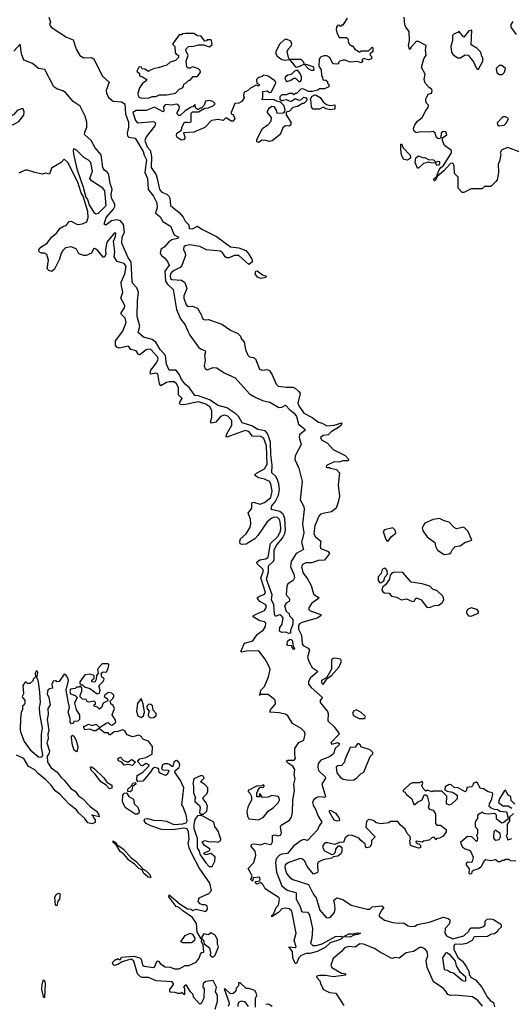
# Model space of a CAD drawing. Extents: x 2293830 to 2387798, y 66850 to 233222.
# Tile 126 of 192: x 2321611 to 2325634, y 211714 to 219775. Entities that reach past the tile are written whole.
import ezdxf

# ---------------------------------------------------------------- set-up
doc = ezdxf.new("R2010")
doc.units = 0

msp = doc.modelspace()

# ---------------------------------------------------------------- linework, layer by layer
at = {"layer": '0CON05XD'}
for points in [[(2321850, 219795), (2321863.8, 219756.2), (2321854, 219735), (2321868.6, 219715), (2321993.2, 219633.2), (2322049.1, 219609.1), (2322072.9, 219532.9), (2322102.5, 219482.5), (2322135, 219463.9), (2322195, 219464.5), (2322218.6, 219455), (2322284.3, 219315), (2322342.5, 219265), (2322317.7, 219195), (2322320.2, 219175), (2322338.4, 219138.4), (2322375, 219108.6), (2322445, 219102.7), (2322470, 219085), (2322476.6, 219005), (2322502.2, 218935), (2322502.3, 218895), (2322489.2, 218845), (2322492.9, 218825), (2322505, 218814.6), (2322555.3, 218805.3), (2322622.4, 218695), (2322629.5, 218665), (2322648, 218628), (2322635.3, 218525), (2322657.2, 218475), (2322661.5, 218385), (2322705, 218330), (2322732.7, 218275), (2322734.5, 218235.5), (2322721.2, 218195), (2322760.5, 218160.5), (2322782.6, 218122.6), (2322845.8, 218085), (2322874.6, 218014.6), (2322912.5, 217995), (2322903.3, 217985), (2322855, 217972), (2322832.4, 217957.6), (2322795, 217915.8), (2322765.3, 217894.7), (2322760.8, 217865), (2322771.8, 217845), (2322796.7, 217825), (2322820, 217795), (2322833.3, 217765), (2322799.3, 217715), (2322803.1, 217633.1), (2322819.3, 217609.3), (2322866, 217565), (2322892.6, 217402.6), (2322926.6, 217326.6), (2322966, 217276), (2322985.9, 217225.9), (2323001.7, 217191.7), (2323074.8, 217094.7), (2323095, 217078.2), (2323125.4, 217065.4), (2323132.5, 217055), (2323124.4, 217025), (2323128.2, 216985), (2323119.4, 216940.6), (2323128.3, 216918.3), (2323145, 216909.1), (2323195, 216928.2), (2323225, 216924.5), (2323283, 216883), (2323375, 216843.1), (2323492.6, 216712.6), (2323541.8, 216681.8), (2323597.6, 216657.6), (2323658, 216645), (2323730.9, 216600.9), (2323755, 216603.5), (2323785, 216618.6), (2323821.5, 216581.5), (2323858.2, 216555), (2323875, 216525.8), (2323893.2, 216463.2), (2323942, 216425), (2323946, 216415), (2323900, 216375), (2323899.1, 216355), (2323914.2, 216295.8), (2323864.5, 216205.5), (2323863.5, 216175), (2323895, 216103.8), (2323921.2, 215995), (2323907.1, 215845), (2323935, 215789.2), (2323939.6, 215765), (2323926.4, 215645), (2323935.3, 215575), (2323915.8, 215495.8), (2323933.6, 215436.4), (2323874.4, 215405.6), (2323832.1, 215337.9), (2323825.5, 215295), (2323854.2, 215235), (2323859.4, 215205), (2323849.2, 215185), (2323804.2, 215155.8), (2323795.8, 215135), (2323792.5, 215065), (2323815, 215040), (2323818.8, 215025), (2323815, 215012.5), (2323792.3, 214997.7), (2323777.5, 214975), (2323791.7, 214931.7), (2323815, 214910), (2323820, 214895), (2323846.2, 214866.2), (2323846.2, 214825), (2323826.7, 214775), (2323827.5, 214752.5), (2323815, 214750), (2323785, 214760), (2323755, 214757.5), (2323737.5, 214767.5), (2323740.5, 214799.5), (2323760, 214825), (2323767, 214877), (2323748.8, 214898.8), (2323735, 214902.5), (2323705, 214890), (2323696.7, 214906.7), (2323691.4, 214985), (2323670.6, 215025), (2323677.5, 215065), (2323629.1, 215195), (2323647.3, 215255), (2323648.1, 215305), (2323688, 215342), (2323693.8, 215355), (2323692.7, 215435), (2323714, 215475), (2323761, 215529), (2323781.2, 215568.8), (2323784.7, 215595.3), (2323780.3, 215690.3), (2323766.9, 215726.9), (2323739.1, 215749.1), (2323667.5, 215765), (2323672.9, 215795), (2323702, 215828), (2323728.5, 215881.5), (2323735.5, 215925), (2323731.2, 215975), (2323718.9, 216015), (2323706, 216036), (2323673.1, 216065), (2323677.6, 216127.6), (2323666.1, 216215), (2323663.3, 216315), (2323647.1, 216365), (2323638.1, 216388.1), (2323618.8, 216408.8), (2323560.5, 216420.5), (2323509.4, 216449.4), (2323432, 216475), (2323403.2, 216523.2), (2323379.4, 216549.4), (2323307, 216597), (2323235, 216615.6), (2323163.6, 216663.6), (2323075, 216695.4), (2323045, 216697.8), (2323000.4, 216760.4), (2322965, 216790.8), (2322935, 216828.9), (2322918.7, 216868.7), (2322897.2, 216897.2), (2322885, 216904.7), (2322835, 216906), (2322811.4, 216955), (2322803.5, 217025), (2322760, 217075), (2322723.5, 217135), (2322695, 217155.6), (2322625, 217176.2), (2322580, 217215), (2322592.5, 217265), (2322570.9, 217345), (2322573.8, 217473.8), (2322582.9, 217545), (2322569.3, 217579.3), (2322536.9, 217615), (2322530.8, 217630.8), (2322523, 217793), (2322499.2, 217825), (2322445.7, 217945), (2322450, 217995), (2322469, 218035), (2322459.3, 218099.3), (2322435, 218128.8), (2322405, 218137.5), (2322362.4, 218127.6), (2322315, 218094), (2322302, 218102), (2322318.5, 218155), (2322377.3, 218222.7), (2322388.1, 218245), (2322389.5, 218265), (2322362, 218315), (2322359.8, 218345), (2322367.7, 218385), (2322350.7, 218435), (2322339.7, 218505), (2322329.2, 218525), (2322303.6, 218543.6), (2322290.7, 218565), (2322278, 218668), (2322229.4, 218725), (2322195.2, 218785.2), (2322141.1, 218835), (2322142.5, 218855), (2322159.6, 218895), (2322160.4, 218935), (2322145.3, 218985), (2322106.7, 219066.7), (2322048, 219105), (2321985, 219180), (2321965, 219192.5), (2321915, 219208.4), (2321890, 219225), (2321816.8, 219366.8), (2321765, 219374.5), (2321715, 219417.3), (2321645, 219443.3), (2321626.5, 219496.5), (2321615.5, 219575.5), (2321561.4, 219518.6)], [(2324291.7, 219788.3), (2324255, 219730), (2324245, 219730), (2324235, 219720), (2324225, 219730), (2324211.7, 219728.3), (2324202.5, 219715), (2324200, 219695), (2324205, 219670), (2324225, 219630), (2324285, 219630), (2324300, 219615), (2324300, 219595), (2324310, 219575), (2324325, 219560), (2324335, 219560), (2324353.6, 219533.6), (2324395, 219510), (2324405, 219520), (2324465, 219520), (2324495, 219550), (2324500, 219545), (2324500, 219515), (2324480, 219495), (2324480, 219485), (2324490, 219475), (2324490, 219455), (2324465, 219447.5), (2324423, 219457), (2324410, 219445), (2324418.3, 219431.7), (2324405, 219422.5), (2324375, 219432.5), (2324316.4, 219426.4), (2324275, 219443.3), (2324257, 219443), (2324230, 219435), (2324220, 219425), (2324220, 219415), (2324205, 219410), (2324180, 219415), (2324165, 219430), (2324147.5, 219465), (2324125, 219480), (2324100.7, 219479.3), (2324072, 219468), (2324061.7, 219448.3), (2324060, 219395), (2324077.5, 219365), (2324080, 219315), (2324090, 219305), (2324091.7, 219281.7), (2324115, 219280), (2324128.3, 219268.3), (2324130, 219255), (2324140, 219245), (2324140, 219225), (2324105, 219210), (2324065, 219210), (2324051.7, 219198.3), (2324005, 219187.5), (2323975, 219187.5), (2323935, 219207.5), (2323915, 219210), (2323875, 219170), (2323865, 219170), (2323855, 219160), (2323845, 219170), (2323815, 219170), (2323795, 219160), (2323755, 219160), (2323740, 219145), (2323740, 219125), (2323755, 219110), (2323763, 219117), (2323795, 219122.5), (2323815, 219110), (2323835, 219107.5), (2323865, 219130), (2323895, 219117.5), (2323911.7, 219118.3), (2323935, 219140), (2323948.3, 219138.3), (2323960, 219125), (2323958.3, 219111.7), (2323935, 219090), (2323925, 219090), (2323885, 219063.3), (2323845, 219057.5), (2323820, 219025), (2323791.7, 219018.3), (2323792.5, 218995), (2323830, 218935), (2323830, 218915), (2323815, 218902.5), (2323785, 218907.5), (2323765, 218890), (2323742.5, 218835), (2323676.1, 218783.9), (2323655, 218777.5), (2323625, 218786.7), (2323595, 218787.5), (2323565, 218770), (2323552.5, 218775), (2323552.5, 218795), (2323596.7, 218885), (2323645, 218917.5), (2323667.5, 218945), (2323670, 218975), (2323637.5, 219015), (2323637.5, 219025), (2323655, 219052.5), (2323673, 219067), (2323690, 219065), (2323710, 219035), (2323715, 219010), (2323767, 219013), (2323778.3, 219021.7), (2323782.5, 219035), (2323775, 219070), (2323745, 219100), (2323705, 219110), (2323695, 219120), (2323591.7, 219121.7), (2323601.7, 219138.3), (2323601.7, 219188.3), (2323635, 219192.5), (2323655, 219180), (2323668.3, 219181.7), (2323707.5, 219255), (2323707.5, 219265), (2323697.5, 219275), (2323645, 219313.3), (2323605, 219320), (2323595, 219310), (2323565, 219302.5), (2323547.5, 219285), (2323550, 219255), (2323570, 219245), (2323568.3, 219231.7), (2323545, 219240), (2323500, 219215), (2323476.2, 219193.8), (2323447, 219183), (2323442.5, 219155), (2323447.5, 219135), (2323427.5, 219105), (2323405, 219092.5), (2323371.7, 219088.3), (2323340, 219015), (2323340, 219005), (2323355, 219000), (2323360.7, 218990.7), (2323370, 218965), (2323357.5, 218945), (2323340, 218945), (2323305, 218970), (2323295, 218970), (2323275, 218950), (2323235, 218957.5), (2323181.2, 218948.8), (2323127, 218893), (2323035, 218853.3), (2322951.7, 218848.3), (2322962.5, 218815), (2322962.5, 218805), (2322951.7, 218791.7), (2322935, 218787.5), (2322900.7, 218810.7), (2322893.3, 218825), (2322897.5, 218845), (2322935, 218870), (2322937.5, 218895), (2322960, 218935), (2322985, 218937.5), (2322995, 218932.5), (2323015, 218940), (2323015, 219010), (2323025, 219020), (2323075, 219020), (2323125, 219050), (2323155, 219052.5), (2323197, 219073), (2323210, 219085), (2323190, 219105), (2323165, 219112.5), (2323131.7, 219108.3), (2323120, 219075), (2323098.3, 219051.7), (2323085, 219050), (2323075, 219040), (2323065, 219040), (2323051.7, 219051.7), (2323045, 219080), (2323028.3, 219061.7), (2323015, 219060), (2322965, 219030), (2322925, 218990), (2322911.7, 218991.7), (2322900, 219005), (2322900, 219015), (2322917, 219043), (2322917.5, 219065), (2322905, 219080), (2322895, 219082.5), (2322855, 219076.7), (2322805, 219080), (2322788.3, 219061.7), (2322790, 219025), (2322785, 219020), (2322715, 219060), (2322645, 219032.5), (2322565, 219032), (2322536.7, 219015), (2322559.7, 218949.7), (2322575, 218931.2), (2322703, 218943), (2322716.4, 218936.4), (2322722.5, 218925), (2322717.5, 218905), (2322645.8, 218815), (2322635.7, 218785), (2322653.3, 218735), (2322677.1, 218707.1), (2322690.6, 218655), (2322686.5, 218565), (2322726.2, 218506.2), (2322735.7, 218474.3), (2322755, 218383.8), (2322773.2, 218363.2), (2322815, 218346.7), (2322830.5, 218330.5), (2322838, 218315), (2322844.4, 218255), (2322916.2, 218196.2), (2322948.7, 218158.7), (2322964.4, 218125), (2322996, 218095), (2322997.5, 218065), (2323025, 218064.2), (2323065.9, 218085.9), (2323100.3, 218060.3), (2323220.5, 218000.5), (2323335, 217915.8), (2323405, 217908.5), (2323462, 217885), (2323481.4, 217865), (2323510, 217815), (2323515, 217792.5), (2323485, 217771.2), (2323405, 217843.3), (2323365, 217844.4), (2323325, 217826.5), (2323305, 217826.5), (2323293.1, 217833.1), (2323274.4, 217865), (2323255, 217881.1), (2323140.4, 217890.4), (2323085, 217918.5), (2323002, 217932), (2322966.2, 217925), (2322953.3, 217915), (2322950.6, 217895), (2322966, 217865), (2322968, 217845), (2322938.1, 217761.9), (2322924.6, 217745.4), (2322875, 217722.2), (2322852.5, 217705), (2322844.6, 217695), (2322841.8, 217675), (2322845, 217656.7), (2322855, 217647.5), (2322935, 217643.8), (2322962.7, 217622.7), (2322978.8, 217575), (2322953.3, 217515), (2322953.8, 217495), (2322971.7, 217441.7), (2322985, 217427.5), (2323025, 217430), (2323065, 217412.5), (2323097.5, 217355), (2323103, 217333), (2323113, 217323), (2323125, 217317.5), (2323155, 217320), (2323265, 217282), (2323335, 217233.8), (2323395.8, 217205.8), (2323417.5, 217185), (2323423.9, 217163.9), (2323446.7, 217135), (2323458, 217075), (2323478.8, 217028.8), (2323492.5, 217015), (2323525, 217008.8), (2323539.5, 216999.5), (2323574.3, 216914.3), (2323596.4, 216906.4), (2323635, 216910), (2323655, 216902.5), (2323677.7, 216867.7), (2323710.3, 216790.3), (2323725.8, 216775.8), (2323795, 216766), (2323845, 216766), (2323865, 216757.1)], [(2325705, 218690), (2325605, 218730), (2325555, 218710), (2325542.5, 218685), (2325547.5, 218675), (2325536.4, 218613.6), (2325527.5, 218595), (2325530, 218525), (2325517, 218463), (2325508.3, 218451.7), (2325465, 218410), (2325415, 218410), (2325395, 218390), (2325305, 218390), (2325245, 218360), (2325231.7, 218361.7), (2325200, 218395), (2325200, 218485), (2325170, 218515), (2325167.5, 218575), (2325158.3, 218598.3), (2325151.7, 218601.7), (2325135, 218597.5), (2325082.7, 218537.3), (2325028.3, 218491.7), (2325015.7, 218464.3), (2325005, 218456.7), (2325000, 218460), (2325002, 218475), (2325021.7, 218488.3), (2325044.2, 218545.8), (2325056, 218564), (2325078.8, 218581.2), (2325143.8, 218685), (2325143.6, 218703.6), (2325087.5, 218745), (2325070, 218785), (2325071.7, 218808.3), (2325107, 218833), (2325098.3, 218858.3), (2325075, 218860), (2325060, 218845), (2325058.3, 218811.7), (2325048.3, 218801.7), (2325035, 218800), (2325021.7, 218811.7), (2325010, 218845), (2324995, 218860), (2324965, 218853.3), (2324887, 218857), (2324855, 218850), (2324837.5, 218865), (2324833.3, 218885), (2324843.3, 218915), (2324867.5, 218945), (2324905, 218973.3), (2324935, 219032.5), (2324953.3, 219055), (2324957.5, 219075), (2324936.7, 219095), (2324933.3, 219125), (2324952.5, 219165), (2324980, 219175), (2324987, 219193), (2324982.5, 219205), (2324960.3, 219220.3), (2324930, 219255), (2324920, 219285), (2324929.3, 219329.3), (2324900, 219385), (2324916.7, 219455), (2324936.7, 219485), (2324932.5, 219525), (2324936.7, 219565), (2324875, 219597.5), (2324855, 219597.5), (2324811.7, 219548.3), (2324805, 219530), (2324800, 219535), (2324791.2, 219565), (2324801.2, 219605), (2324799.3, 219679.3), (2324770, 219715), (2324763, 219733), (2324757.5, 219795)], [(2325676.9, 219655), (2325631.4, 219715), (2325633.3, 219735), (2325649.5, 219760.5)], [(2325365, 219370), (2325400, 219435), (2325400, 219465), (2325393, 219473), (2325385, 219510), (2325353, 219543), (2325305, 219570), (2325310, 219690), (2325287.5, 219685), (2325245, 219632.5), (2325205, 219680), (2325195, 219670), (2325165, 219660), (2325152.5, 219645), (2325152.5, 219605), (2325140, 219555), (2325145, 219510), (2325157, 219487), (2325195, 219462.5), (2325215, 219462.5), (2325255, 219487.5), (2325280, 219485), (2325325, 219430), (2325345, 219380), (2325355, 219370), (2325365, 219370)], [(2322665, 219132.5), (2322693.6, 219146.4), (2322725, 219147.5), (2322755, 219160), (2322815, 219160), (2322885, 219172.5), (2322915, 219207.5), (2322943, 219217), (2322951.7, 219228.3), (2322953.6, 219246.4), (2322973, 219257), (2322995, 219280), (2323005, 219280), (2323030.7, 219309.3), (2323065, 219310), (2323090, 219345), (2323088.3, 219358.3), (2323075, 219372.5), (2323025, 219390), (2323005, 219377.5), (2322988.3, 219378.3), (2322978.3, 219388.3), (2322972.5, 219435), (2322990, 219485), (2322972.5, 219515), (2322970, 219535), (2322993, 219557), (2323035, 219557.5), (2323075, 219570), (2323115, 219570), (2323165, 219552.5), (2323187, 219573), (2323180, 219605), (2323175, 219610), (2323145, 219610), (2323138.3, 219601.7), (2323125, 219600), (2323095, 219640), (2323065, 219642.5), (2323035, 219662.5), (2322965, 219662.5), (2322945, 219660), (2322935, 219650), (2322915, 219650), (2322860, 219575), (2322880, 219555), (2322883, 219503), (2322895, 219490), (2322910, 219485), (2322910, 219465), (2322885, 219440), (2322843, 219427), (2322815, 219402.5), (2322745, 219380), (2322713.6, 219376.4), (2322671.7, 219358.3), (2322665, 219350), (2322635, 219370), (2322611.7, 219371.7), (2322605, 219390), (2322585, 219387.5), (2322570, 219355), (2322590, 219335), (2322590, 219315), (2322617, 219307), (2322650, 219285), (2322646.4, 219273.6), (2322617, 219253), (2322591.7, 219218.3), (2322578.3, 219171.7), (2322580, 219155), (2322583.3, 219145), (2322600, 219135), (2322665, 219132.5)], [(2323775, 219443.3), (2323820, 219450), (2323810, 219465), (2323800, 219515), (2323806.7, 219535), (2323835, 219563.3), (2323838.8, 219575), (2323829.5, 219599.5), (2323795, 219616.2), (2323772.7, 219607.3), (2323737.5, 219575), (2323707, 219513), (2323707.5, 219495), (2323717, 219477), (2323755, 219450), (2323775, 219443.3)], [(2323875, 219387.5), (2323895, 219392.5), (2323940, 219410), (2323937, 219427), (2323915, 219450), (2323820, 219450), (2323865, 219392.5), (2323875, 219387.5)], [(2323905, 219270), (2323916.4, 219283.6), (2323916.4, 219306.4), (2323906.7, 219335), (2323885, 219362.5), (2323860, 219355), (2323832.5, 219327.5), (2323805, 219320), (2323782.5, 219305), (2323780, 219295), (2323795, 219270), (2323825, 219277.5), (2323855, 219297.5), (2323867, 219297), (2323895, 219270), (2323905, 219270)], [(2324015, 219362.5), (2324020, 219365), (2324017, 219387), (2323967, 219407), (2323940, 219410), (2323975, 219372.5), (2323995, 219362.5), (2324015, 219362.5)], [(2325555, 219326.7), (2325565, 219333.3), (2325577.5, 219345), (2325587.5, 219375), (2325555, 219400), (2325535, 219400), (2325511.2, 219375), (2325515, 219340), (2325537, 219327), (2325555, 219326.7)], [(2324155, 219037.5), (2324120, 219045), (2324095, 219060), (2324065, 219042.5), (2324013, 219043), (2323998.3, 219058.3), (2323997, 219103), (2323990, 219125), (2324005, 219150), (2324025, 219160), (2324037, 219157), (2324069.3, 219139.3), (2324093.6, 219103.6), (2324121.2, 219081.2), (2324155, 219072.5), (2324188.3, 219078.3), (2324190, 219045), (2324185, 219042.5), (2324155, 219037.5)], [(2321555, 218913.3), (2321605, 218942.5), (2321645, 218992.5), (2321648.3, 219021.7), (2321640, 219045), (2321625, 219046.7), (2321589.3, 219030.7), (2321561.7, 218998.3), (2321513.3, 218965), (2321502.5, 218945), (2321505, 218930), (2321555, 218913.3)], [(2325535, 218907.5), (2325575, 218912.5), (2325595, 218930), (2325610, 218965), (2325585, 218980), (2325565, 218980), (2325518.3, 218931.7), (2325520, 218915), (2325535, 218907.5)], [(2322235, 218186.9), (2322255, 218191.4), (2322318.6, 218255), (2322307.1, 218375), (2322291.2, 218395), (2322197, 218457), (2322184, 218474), (2322205.9, 218535.9), (2322192.5, 218605), (2322172.5, 218625), (2322135, 218647.5), (2322075, 218707.5), (2322053, 218717), (2322047.5, 218705), (2322050, 218675), (2322078.9, 218555), (2322130.8, 218405), (2322151.9, 218321.9), (2322165, 218302.5), (2322178.7, 218258.7), (2322217.4, 218197.4), (2322235, 218186.9)], [(2324785, 218624), (2324755, 218631.2), (2324736, 218665), (2324730, 218715), (2324730, 218755), (2324735, 218760), (2324750, 218725), (2324806, 218665), (2324808, 218642), (2324785, 218624)], [(2323865, 216757.1), (2323895, 216732.2), (2323905.5, 216715), (2323886.2, 216635), (2323893.8, 216615), (2323936.2, 216555), (2324005, 216518.6), (2324055, 216479.4), (2324085, 216471.9), (2324125, 216451.2), (2324183.9, 216456.1), (2324246.7, 216475), (2324240.6, 216455), (2324220, 216435), (2324160.4, 216399.6), (2324135, 216377.1), (2324095, 216370), (2324073.3, 216355), (2324081.2, 216335), (2324128.6, 216308.6), (2324175.5, 216255.5), (2324275, 216206.9), (2324303.3, 216175), (2324295, 216164), (2324255, 216164.2), (2324225, 216153.3), (2324183.9, 216156.1), (2324122.5, 216125), (2324120, 216115), (2324125, 216110), (2324145, 216110), (2324155, 216102.5), (2324203.6, 216093.6), (2324226.7, 216065), (2324217.1, 215965), (2324226.7, 215875), (2324218.1, 215825), (2324199.2, 215775), (2324162.8, 215747.2), (2324105.5, 215734.5), (2324073.2, 215726.8), (2324058.6, 215711.4), (2324025, 215632.5), (2324017.5, 215565), (2324030.3, 215540.3), (2324076, 215505), (2324070, 215465), (2324076, 215445), (2324135, 215422.2), (2324146.4, 215405), (2324105, 215349.5), (2324053.6, 215346.4), (2324002.6, 215327.4), (2323952.1, 215327.9), (2323926.2, 215315), (2323916, 215295), (2323930.6, 215245), (2323965, 215198.6), (2323995, 215144), (2324016.2, 215075), (2324030.2, 215060.2), (2324060, 215045), (2324056.2, 215035), (2324000, 214995), (2323975.5, 214955), (2323975.6, 214945), (2323988.8, 214935), (2324074.2, 214905), (2324075.6, 214895.6), (2324045, 214874.8), (2323919, 214841), (2323900.6, 214829.4), (2323891.3, 214815), (2323893.5, 214785), (2323916.5, 214735), (2323921.2, 214665), (2323931.6, 214651.6), (2323971.2, 214628.8), (2323983.1, 214613.1), (2323967.3, 214555), (2323978.4, 214515), (2324005, 214470.5), (2324045.3, 214445.3), (2324048.2, 214435), (2323986.8, 214385), (2323973.4, 214355), (2323974.6, 214335), (2323996.6, 214306.6), (2324087.5, 214225), (2324070.6, 214205), (2324069.6, 214185), (2324130.8, 214110.8), (2324135.7, 214094.3), (2324133.4, 214033.4), (2324185.5, 213985.5), (2324223.1, 213935), (2324224.2, 213925.8), (2324156.7, 213855), (2324165, 213844), (2324215, 213856.2), (2324227.1, 213847.1), (2324221.9, 213835), (2324191.5, 213808.5), (2324178.2, 213765), (2324145, 213738.7), (2324076.3, 213713.7), (2324054.2, 213685), (2324049.5, 213655), (2324056.8, 213626.8), (2324111.5, 213575), (2324112.5, 213565), (2324082.1, 213515), (2324111.9, 213415), (2324105, 213407.1), (2324089.3, 213409.3), (2324055, 213411.4), (2324036.3, 213403.7), (2324014.5, 213385.5), (2324007.9, 213365), (2324011.2, 213345), (2324034.8, 213305), (2324054.4, 213254.4), (2324084.3, 213205.7), (2324060.6, 213175), (2324047.1, 213142.9), (2323965, 213056), (2323935, 213061.9), (2323915, 213054.5), (2323851.8, 213008.2), (2323801.3, 212948.7), (2323755, 212943.6), (2323735.6, 212934.4), (2323710.7, 212905), (2323703.3, 212875), (2323712.8, 212795), (2323756.4, 212685), (2323798.6, 212648.6), (2323870, 212630), (2323874.4, 212624.4), (2323873.1, 212575), (2323905.8, 212515.8), (2323916.9, 212476.9), (2323925, 212470), (2323965, 212466.9), (2323983.1, 212445), (2324007.1, 212335), (2324000.6, 212255), (2323990, 212215), (2324008.8, 212195), (2324038, 212195), (2324085, 212208), (2324195, 212268.2), (2324240.6, 212270.6), (2324260, 212265), (2324250.8, 212255), (2324235, 212244.7), (2324151.9, 212218.1), (2324111.7, 212178.3), (2324044, 212146), (2323985, 212130), (2323955, 212130), (2323915, 212112.1), (2323894.4, 212095), (2323875, 212046.7), (2323865, 212047.5), (2323845.7, 212095), (2323842.5, 212145), (2323812.5, 212185), (2323865, 212180), (2323872.5, 212185), (2323858, 212235), (2323872.5, 212295), (2323837.1, 212475), (2323815.5, 212495.5), (2323785, 212500), (2323755, 212496), (2323728.8, 212465), (2323675, 212430), (2323675, 212440), (2323687.5, 212452.5), (2323708.8, 212505), (2323728.8, 212525), (2323738, 212575), (2323733.3, 212585), (2323620.4, 212660.4), (2323602.2, 212692.2), (2323585, 212711.2), (2323555, 212696.2), (2323540, 212705), (2323541.2, 212718.8), (2323576.1, 212723.9), (2323579.4, 212735), (2323574, 212754), (2323520, 212750), (2323517, 212723), (2323503.3, 212735), (2323512.5, 212765), (2323481.2, 212825), (2323526.4, 212873.6), (2323541.8, 212935), (2323536.8, 212966.8), (2323504, 213005), (2323503.8, 213015), (2323514.4, 213025.6), (2323531.7, 213028.3), (2323585, 213020), (2323617.5, 213032.5), (2323663.4, 213023.4), (2323672.5, 213027.5), (2323680.5, 213045), (2323678.8, 213095), (2323695, 213100), (2323725, 213092.7), (2323745, 213099.2), (2323751.9, 213115), (2323744.4, 213165.6), (2323749.2, 213180.8), (2323819.1, 213220.9), (2323836, 213245), (2323844, 213285), (2323846, 213384), (2323860.5, 213465), (2323854.6, 213515), (2323865, 213560), (2323856.6, 213595), (2323863.5, 213635), (2323845, 213662.2), (2323809.2, 213685), (2323791.2, 213705), (2323805, 213714), (2323858.1, 213711.9), (2323867.3, 213725), (2323863.6, 213755), (2323861.2, 213808.8), (2323893.8, 213856.2), (2323935, 213876.7), (2323945.6, 213925), (2323941.2, 213945), (2323915, 213971.2), (2323842.4, 214012.4), (2323804.5, 214074.5), (2323785, 214090), (2323735, 214101.2), (2323658.8, 214105), (2323662.1, 214125), (2323703.3, 214175), (2323700, 214205), (2323645, 214249.1), (2323580.5, 214249.5), (2323573, 214243), (2323579.3, 214250.7), (2323583.1, 214285), (2323614.5, 214315), (2323648, 214395), (2323660, 214455), (2323648.8, 214485), (2323618.8, 214538.8), (2323568.3, 214608.3), (2323464.7, 214604.7), (2323427.5, 214597.5), (2323421.5, 214601.5), (2323450.3, 214669.7), (2323519.3, 214690.7), (2323555, 214741.1), (2323605, 214781.1), (2323622.1, 214807.9), (2323624.4, 214834.4), (2323615, 214844.3), (2323575, 214854.6), (2323521.2, 214885), (2323522, 214895), (2323539.2, 214905), (2323615, 214936.9), (2323631.2, 214965), (2323624.4, 214985), (2323575, 215011.8), (2323556.2, 215035), (2323557.3, 215045), (2323566.6, 215053.4), (2323615, 215072.5), (2323621.9, 215085), (2323583, 215205), (2323603.3, 215255), (2323602.7, 215275), (2323555, 215320.4), (2323551.2, 215335), (2323575, 215353.4), (2323625, 215362.2), (2323645.3, 215375), (2323664, 215486), (2323722.2, 215545), (2323743.8, 215585), (2323747.9, 215615), (2323743.3, 215665), (2323735, 215686.5), (2323719.8, 215699.8), (2323695, 215701.4), (2323675, 215693.1), (2323635, 215663.9), (2323558.5, 215551.5), (2323534.5, 215525.5), (2323465, 215480.8), (2323427.6, 215477.6), (2323414.5, 215485), (2323411.1, 215505), (2323418.7, 215525), (2323465.2, 215564.8), (2323495.4, 215614.6), (2323501.4, 215645), (2323498.8, 215685), (2323479.2, 215735), (2323510, 215775), (2323511.2, 215818.8), (2323525, 215824.4), (2323575, 215809.7), (2323615, 215821.4), (2323666.1, 215863.9), (2323677.1, 215915), (2323666.5, 215975), (2323653.9, 215993.9), (2323615, 216012.2), (2323564.4, 216024.4), (2323532, 216045), (2323548, 216062), (2323615, 216096.8), (2323634.8, 216135), (2323629.2, 216285), (2323607.5, 216347.5), (2323585, 216363.7), (2323515, 216366.5), (2323485, 216403.9), (2323455, 216411.6), (2323305, 216356), (2323299.4, 216365), (2323304.5, 216385), (2323347.1, 216455), (2323345.6, 216494.4), (2323315, 216529.6), (2323285, 216538.5), (2323255, 216525.4), (2323215, 216480.9), (2323181.4, 216471.4), (2323173.5, 216483.5), (2323182.6, 216517.4), (2323183.1, 216575), (2323165.4, 216605), (2323135, 216628.4), (2323075, 216645.3), (2322955, 216622), (2322925, 216625.8), (2322918.9, 216635), (2322921.5, 216645), (2322939.4, 216675), (2322910, 216705), (2322911.3, 216765), (2322895, 216793.1), (2322875, 216809.4), (2322835, 216810.5), (2322812, 216805), (2322765, 216778.1), (2322753.6, 216793.6), (2322740.8, 216875), (2322725, 216880.9), (2322685, 216873.3), (2322678.8, 216878.8), (2322683.4, 216905), (2322731.6, 216965), (2322743.9, 216995), (2322737.2, 217015), (2322685, 217075.9), (2322665, 217078.6), (2322645, 217072.7), (2322595, 217030.4), (2322584.2, 217034.2), (2322565, 217063.5), (2322520.8, 217075), (2322502.1, 217102.1), (2322424.4, 217085.6), (2322406.7, 217095), (2322395, 217111.4), (2322394, 217146), (2322454.5, 217225), (2322481.8, 217295), (2322472.6, 217332.6), (2322440, 217365), (2322440.5, 217375), (2322468, 217415), (2322470, 217435), (2322439.7, 217495), (2322455.4, 217545), (2322442.9, 217595), (2322442.1, 217625), (2322472.3, 217695), (2322480.9, 217755), (2322465, 217778.4), (2322409.4, 217795), (2322382.9, 217835), (2322388.6, 217875), (2322378.3, 217961.7), (2322395, 218000), (2322397, 218027), (2322385, 218027.5), (2322375, 218017.5), (2322325, 217952.5), (2322312, 217895), (2322316.2, 217855), (2322305, 217830), (2322295, 217830), (2322250, 217885), (2322225, 217902.5), (2322215, 217900), (2322197.5, 217865), (2322155, 217843.8), (2322135, 217844.2), (2322095, 217857.5), (2322075, 217896.7), (2322035.9, 217915.9), (2321985, 217906), (2321963.8, 217885), (2321950.8, 217865), (2321936.8, 217813.2), (2321896.6, 217733.4), (2321875, 217714.4), (2321850.5, 217720.5), (2321836, 217735), (2321845.7, 217805), (2321832.3, 217852.3), (2321815, 217863.8), (2321790, 217865), (2321770, 217875), (2321768.3, 217891.7), (2321785, 217912.5), (2321836.7, 217945), (2321875, 217996.7), (2321913, 218027), (2321940.7, 218069.3), (2321965, 218083.3), (2321990.7, 218089.3), (2322015.9, 218124.1), (2322032.5, 218125), (2322085, 218099.2), (2322125, 218102.5), (2322159.1, 218120.9), (2322171.4, 218155), (2322168, 218205), (2322130, 218330), (2322115, 218356.7), (2322085.7, 218445.7), (2322005.8, 218605), (2321975, 218632.5), (2321950, 218605), (2321870.7, 218559.3), (2321855, 218510), (2321825, 218520), (2321795, 218510), (2321733.6, 218523.6)], [(2324875, 218560), (2324865, 218560), (2324847.5, 218605), (2324853.3, 218645), (2324875, 218660), (2324915, 218643.3), (2324926.4, 218646.4), (2324955, 218630), (2324997, 218627), (2325015, 218610), (2325035, 218617.5), (2325047.5, 218615), (2325047.5, 218595), (2325037, 218583), (2325025, 218582.5), (2325015, 218600), (2324975, 218602.5), (2324955, 218610), (2324915, 218597.5), (2324875, 218560)], [(2321733.6, 218523.6), (2321675, 218542.5), (2321655, 218542.5), (2321605, 218520)], [(2323585, 217656.7), (2323556.4, 217666.4), (2323538.8, 217695), (2323544, 217715), (2323555, 217718.8), (2323597.3, 217687.3), (2323630, 217675), (2323625, 217663.3), (2323585, 217656.7)], [(2325085, 215397.5), (2325125, 215402.5), (2325140, 215410), (2325152, 215438), (2325175, 215462.5), (2325215, 215467.5), (2325254.1, 215495.9), (2325310, 215515), (2325280, 215585), (2325245, 215620), (2325185, 215607.5), (2325165, 215617.5), (2325125, 215662.5), (2325085, 215672.5), (2325045, 215692.5), (2324995, 215682.5), (2324927, 215653), (2324903.3, 215615), (2324909.3, 215589.3), (2324945, 215542.5), (2325007.5, 215495), (2325013.6, 215463.6), (2325030.7, 215430.7), (2325085, 215397.5)], [(2324625, 215506), (2324654.4, 215545), (2324688, 215572), (2324683.6, 215595), (2324665, 215614.5), (2324595, 215597.8), (2324585.8, 215585), (2324608.3, 215518.3), (2324615, 215508), (2324625, 215506)], [(2324565, 215163.8), (2324589.4, 215180.6), (2324600, 215210), (2324621.2, 215235), (2324618.6, 215265), (2324605, 215281.4), (2324595, 215284.2), (2324578, 215275), (2324567.7, 215242.3), (2324545.6, 215214.4), (2324545, 215182.5), (2324555, 215166.7), (2324565, 215163.8)], [(2324965, 214962.5), (2325005, 214979.5), (2325037.9, 214982.1), (2325068.9, 215001.1), (2325080.6, 215025), (2325075, 215053.3), (2325025, 215102), (2324995, 215110), (2324967.6, 215137.6), (2324905, 215156.9), (2324815, 215170.8), (2324745, 215248.1), (2324675, 215252), (2324655.7, 215244.3), (2324642.7, 215227.3), (2324636, 215194), (2324605, 215148.8), (2324580.4, 215129.6), (2324575.4, 215105.4), (2324581.7, 215091.7), (2324595, 215082.9), (2324635, 215080), (2324654.4, 215054.4), (2324695, 215048.2), (2324735, 215025.4), (2324775, 215032.5), (2324825, 215011.9), (2324838.8, 215015), (2324851.7, 215038.3), (2324865, 215038.8), (2324897.5, 215025), (2324942, 214965), (2324965, 214962.5)], [(2325305, 214892.5), (2325363.8, 214915), (2325367.1, 214925), (2325355.5, 214945.5), (2325305, 214960.6), (2325274.6, 214945.4), (2325265.9, 214925.9), (2325267.5, 214915), (2325284.4, 214894.4), (2325305, 214892.5)], [(2323855, 214620), (2323840, 214635), (2323838.3, 214648.3), (2323805, 214652.5), (2323798.3, 214658.3), (2323803.3, 214686.7), (2323825, 214702.5), (2323840, 214695), (2323848.3, 214648.3), (2323860, 214625), (2323855, 214620)], [(2324095, 214333.3), (2324127.5, 214382.5), (2324163.3, 214405), (2324225, 214478), (2324243.6, 214523.6), (2324235, 214540), (2324195, 214548.6), (2324175, 214545.8), (2324162, 214535), (2324163.6, 214456.4), (2324122.5, 214387.5), (2324081.2, 214365), (2324080, 214345), (2324095, 214333.3)], [(2321785, 213736.2), (2321795, 213742.5), (2321799.2, 213755), (2321789.4, 213815), (2321788.5, 213925), (2321796.4, 213975), (2321775.8, 214095), (2321773.3, 214145), (2321781.1, 214185), (2321775.6, 214265.6), (2321767.5, 214335), (2321758.8, 214375), (2321750, 214385), (2321759.3, 214429.3), (2321755, 214440), (2321745, 214440), (2321737.5, 214425), (2321740, 214395), (2321720, 214375), (2321720, 214365), (2321695, 214340), (2321675, 214340), (2321665, 214350), (2321655, 214350), (2321637.5, 214325), (2321642.5, 214255), (2321630, 214235), (2321632.5, 214225), (2321652.5, 214205), (2321653, 214177), (2321647.5, 214165), (2321632.5, 214155), (2321632.5, 214125), (2321623.3, 214105), (2321616.4, 214053.6), (2321614, 213965), (2321616, 213945), (2321648, 213865), (2321697, 213797), (2321765, 213741.2), (2321785, 213736.2)], [(2322245, 214255.8), (2322265, 214260.8), (2322270.4, 214285), (2322258.3, 214321.7), (2322295, 214357.5), (2322302.5, 214375), (2322300, 214385), (2322283, 214393), (2322277.5, 214425), (2322293.9, 214436.1), (2322315, 214432.5), (2322322.5, 214437.5), (2322336.7, 214475), (2322340, 214495), (2322335, 214500), (2322285, 214500), (2322252.5, 214465), (2322247.5, 214455), (2322252.5, 214425), (2322240, 214405), (2322237, 214373), (2322225, 214350), (2322200, 214355), (2322201.7, 214368.3), (2322220, 214385), (2322220, 214405), (2322185, 214417.5), (2322145, 214410), (2322102.5, 214355), (2322101.7, 214341.7), (2322115, 214330), (2322125, 214330), (2322141.7, 214311.7), (2322185, 214300), (2322245, 214255.8)], [(2323210, 211675), (2323230.7, 211739.3), (2323229.3, 211789.3), (2323213, 211817), (2323220, 211855), (2323195, 211907.5), (2323135, 211901.2), (2323113.3, 211885), (2323110, 211855), (2323120, 211845), (2323117.5, 211765), (2323095, 211720), (2323083.6, 211713.6), (2323032.5, 211772.5), (2323030, 211795), (2323007.5, 211815), (2322975, 211870), (2322965, 211870), (2322952.5, 211855), (2322960, 211845), (2322960, 211790), (2322935, 211810), (2322927.5, 211802.5), (2322905, 211802.5), (2322881.7, 211811.7), (2322845, 211812.5), (2322840, 211815), (2322840, 211835), (2322870, 211875), (2322870, 211885), (2322858.8, 211898.8), (2322727, 211907), (2322665, 211933.3), (2322615, 211933.3), (2322599.3, 211939.3), (2322574.2, 211964.2), (2322546.1, 212066.1), (2322525, 212082.5), (2322511.7, 212081.7), (2322448.3, 212061.7), (2322415, 212040), (2322385, 212032.5), (2322371.7, 212041.7), (2322370, 212055), (2322395, 212080), (2322405, 212080), (2322415, 212090), (2322425, 212080), (2322435, 212080), (2322445, 212100), (2322545, 212106.7), (2322593.8, 212093.8), (2322603.8, 212083.8), (2322615, 212037.5), (2322630, 212025), (2322706, 212014), (2322716.1, 212023.9), (2322732.5, 212065), (2322745, 212070), (2322762.5, 212045), (2322800.5, 212020.5), (2322845, 212017.5), (2322875, 212003.8), (2322915, 212003.3), (2322965, 212032.5), (2322995, 212032.5), (2323055, 212057.5), (2323078.3, 212091.7), (2323090, 212125), (2323101.7, 212138.3), (2323118.3, 212141.7), (2323111.7, 212201.7), (2323097.5, 212225), (2323100, 212250), (2323115, 212240), (2323120, 212210), (2323164, 212175), (2323172.5, 212135), (2323170, 212115), (2323185, 212102.5), (2323197, 212103), (2323210, 212115), (2323237.5, 212185), (2323230, 212205), (2323230, 212245), (2323209.3, 212279.3), (2323175, 212300), (2323155, 212282.5), (2323118.3, 212291.7), (2323100, 212265), (2323100, 212250), (2323095, 212250), (2323064, 212305), (2323058, 212375), (2323024.3, 212425), (2322945, 212477.8), (2322915.5, 212505.5), (2322892, 212515), (2322850.4, 212570.4), (2322831.9, 212595), (2322835, 212611.2), (2322923.5, 212533.5), (2322985, 212496.7), (2323013, 212493), (2323027, 212483), (2323055, 212492.5), (2323135, 212473.8), (2323148.3, 212491.7), (2323145, 212520), (2323129.3, 212529.3), (2323107, 212527), (2323086.4, 212536.4), (2323072.5, 212555), (2323073, 212567), (2323080, 212585), (2323158.3, 212621.7), (2323180, 212645), (2323168, 212705), (2323080.7, 212830.7), (2323020.9, 212940.9), (2322998.8, 212995), (2322988.8, 213035), (2322996.4, 213066.4), (2322993.3, 213125), (2322980, 213150), (2322955, 213156.7), (2322865, 213142), (2322770, 213145), (2322685, 213173.8), (2322645, 213194), (2322630, 213215), (2322635, 213232.5), (2322655.8, 213235.8), (2322705, 213221.2), (2322775, 213220), (2322813, 213213), (2322858.3, 213191.7), (2322875, 213186), (2322945, 213191.2), (2322971.7, 213198.3), (2322982, 213215), (2322974.2, 213264.2), (2322946.7, 213335), (2322937.5, 213345), (2322953.3, 213485), (2322926.1, 213546.1), (2322880, 213615), (2322881.7, 213628.3), (2322916.9, 213653.1), (2322920, 213675), (2322914.2, 213695), (2322895, 213710), (2322885, 213706.2), (2322873.3, 213695), (2322865, 213660), (2322855, 213660), (2322837, 213677), (2322821.7, 213681.7), (2322795, 213682.5), (2322780, 213675), (2322770, 213645), (2322783, 213633), (2322825, 213630), (2322830, 213625), (2322817.5, 213595), (2322805, 213587.5), (2322760, 213605), (2322753, 213613), (2322749.3, 213639.3), (2322738.3, 213648.3), (2322715, 213653.3), (2322697.2, 213642.8), (2322679.1, 213610.9), (2322619.7, 213540.3), (2322578, 213538), (2322570.6, 213550.6), (2322572.9, 213587.1), (2322618.8, 213615), (2322670, 213665), (2322667.5, 213675), (2322645, 213684), (2322615, 213667.5), (2322605, 213668.6), (2322580, 213695), (2322578.1, 213705), (2322595, 213722.5), (2322643.8, 213735), (2322695, 213762.5), (2322698.8, 213825), (2322665, 213867.5), (2322623, 213883), (2322611.7, 213891.7), (2322610, 213905), (2322585, 213917.5), (2322535, 213902.5), (2322490.7, 213920.7), (2322471.7, 213951.7), (2322455, 213962), (2322415, 213946.2), (2322385, 213943.3), (2322355, 213920), (2322345, 213920), (2322335, 213937.5), (2322305, 213937.5), (2322265, 213970), (2322255, 213970), (2322235, 213953.3), (2322217, 213953), (2322185, 213967.5), (2322145, 213960), (2322135, 213980), (2322135, 213990), (2322145, 213990), (2322175, 214007.5), (2322205, 213997.5), (2322237, 214007), (2322265, 213980), (2322325, 214017.5), (2322335, 214020), (2322350, 214005), (2322365, 214000), (2322390, 214015), (2322396.2, 214025), (2322395, 214040), (2322367.5, 214085), (2322387.5, 214135), (2322375, 214160), (2322357.5, 214175), (2322350, 214195), (2322370, 214215), (2322380, 214235), (2322380, 214245), (2322365, 214260), (2322335, 214267.5), (2322307.5, 214245), (2322303, 214233), (2322330, 214215), (2322331.7, 214198.3), (2322295, 214180), (2322280, 214145), (2322265, 214130), (2322247, 214147), (2322220, 214155), (2322220, 214165), (2322230, 214175), (2322230, 214185), (2322220, 214195), (2322175, 214187.5), (2322163.6, 214193.6), (2322155, 214210), (2322125, 214212.5), (2322105, 214230), (2322107.5, 214255), (2322120, 214275), (2322120, 214305), (2322108.3, 214318.3), (2322095, 214310), (2322075, 214310), (2322065, 214300), (2322026.7, 214293.3), (2322020, 214275), (2322027.5, 214255), (2322065, 214242.5), (2322080, 214225), (2322058.3, 214178.3), (2322072.5, 214125), (2322100, 214085), (2322100, 214045), (2322087, 214033), (2322055, 214030), (2322050, 214015), (2322035, 214010), (2322023.6, 214023.6), (2322023.8, 214055), (2322006.7, 214105), (2322017.5, 214145), (2322007, 214197), (2321991.2, 214285), (2322010, 214365), (2322002.3, 214392.3), (2321985, 214413.3), (2321973.3, 214416.7), (2321935, 214356.7), (2321916.4, 214353.6), (2321905, 214362.5), (2321885, 214360), (2321872.5, 214335), (2321878.3, 214301.7), (2321855, 214296.7), (2321841.2, 214285), (2321836.2, 214255), (2321848.8, 214225), (2321860, 214165), (2321841.2, 214135), (2321842.7, 214087.3), (2321834.5, 214044.5), (2321848.6, 213955), (2321841.9, 213925), (2321842.9, 213887.1), (2321833.3, 213855), (2321854.3, 213785), (2321850, 213765), (2321836.5, 213745), (2321838.5, 213695), (2321869.6, 213649.6), (2321918.6, 213615), (2321950.3, 213570.3), (2321975, 213549.2), (2322030.3, 213480.3), (2322065, 213458.6), (2322091.5, 213421.5), (2322125, 213400), (2322191.4, 213331.4), (2322238, 213295), (2322258.8, 213265), (2322260, 213250), (2322215, 213260)], [(2322605, 214062.5), (2322623.6, 214076.4), (2322631.2, 214105), (2322620, 214175), (2322605, 214216.7), (2322573.4, 214176.6), (2322567.1, 214115), (2322576.7, 214076.7), (2322605, 214062.5)], [(2322685, 214058.8), (2322705, 214062), (2322727.5, 214075), (2322727.5, 214095), (2322701.7, 214121.7), (2322696.4, 214156.4), (2322685, 214167.5), (2322668.3, 214171.7), (2322652.5, 214155), (2322653, 214133), (2322670, 214115), (2322662.5, 214085), (2322665, 214070), (2322685, 214058.8)], [(2324435, 214052.5), (2324440, 214065), (2324436.2, 214075), (2324405, 214104), (2324366.4, 214123.6), (2324343.3, 214115), (2324333.3, 214095), (2324345, 214076.7), (2324387.5, 214055), (2324435, 214052.5)], [(2322075, 213780), (2322057.5, 213795), (2322043.3, 213835), (2322033.8, 213895), (2322035, 213910), (2322043.3, 213916.7), (2322055, 213910), (2322072.5, 213875), (2322087.5, 213825), (2322081.7, 213788.3), (2322075, 213780)], [(2324305, 213548), (2324345, 213551.2), (2324365.9, 213564.1), (2324405, 213603.3), (2324427.5, 213615), (2324478.3, 213741.7), (2324500, 213765), (2324500, 213775), (2324478.3, 213798.3), (2324401.7, 213821.7), (2324400, 213835), (2324385, 213847.5), (2324375, 213847.5), (2324355, 213820), (2324315, 213817.5), (2324272.5, 213715), (2324270, 213695), (2324245, 213670), (2324215, 213667.5), (2324200, 213655), (2324205, 213610), (2324235, 213570), (2324257.7, 213557.7), (2324305, 213548)], [(2322215, 213260), (2322200, 213265), (2322210, 213260), (2322213.3, 213245), (2322228.8, 213225), (2322227.9, 213202.1), (2322205, 213192.7), (2322169.4, 213199.4), (2322144.2, 213235), (2322092.4, 213282.4), (2322075.5, 213305.5), (2322018.6, 213348.6), (2321939.2, 213435), (2321900.3, 213460.3), (2321865, 213512), (2321825, 213552.9), (2321762.5, 213602.5), (2321735, 213634.2), (2321682, 213662), (2321645, 213725.8), (2321585, 213752.5)], [(2322535, 213669.4), (2322495, 213676.2), (2322465, 213672.5), (2322446.4, 213696.4), (2322418.3, 213708.3), (2322414.2, 213725), (2322435, 213737.5), (2322461.2, 213711.2), (2322495, 213695.7), (2322525, 213717.5), (2322535, 213715.8), (2322557.5, 213695), (2322535, 213669.4)], [(2322345, 213477.5), (2322318.3, 213508.3), (2322274.1, 213534.1), (2322228.3, 213598.3), (2322195, 213630), (2322190, 213655), (2322197, 213657), (2322220, 213645), (2322299.3, 213569.3), (2322323.3, 213533.3), (2322365, 213506.7), (2322365, 213482.5), (2322345, 213477.5)], [(2323115, 213270), (2323142.5, 213295), (2323147.5, 213335), (2323135, 213370), (2323115, 213390), (2323110, 213405), (2323141.7, 213438.3), (2323150, 213455), (2323150, 213485), (2323125, 213512.5), (2323090, 213535), (2323120, 213565), (2323113, 213583), (2323095, 213587.5), (2323035, 213560), (2323027.5, 213515), (2323032.5, 213505), (2323034.1, 213444.1), (2323050, 213405), (2323043.6, 213396.4), (2323043.3, 213375), (2323081.7, 213341.7), (2323087.5, 213325), (2323082.5, 213282.5), (2323095, 213270), (2323115, 213270)], [(2322515, 213454), (2322496.1, 213456.1), (2322494.3, 213475.7), (2322527, 213503), (2322536.7, 213525), (2322559.2, 213529.2), (2322562, 213515), (2322533, 213497), (2322527.1, 213465), (2322515, 213454)], [(2323565, 213222.9), (2323606, 213245), (2323643.8, 213295), (2323687.5, 213325), (2323725, 213363.8), (2323736.5, 213385), (2323735, 213403.3), (2323725, 213415.6), (2323675, 213422.5), (2323645, 213410), (2323598.3, 213408.3), (2323575, 213440), (2323570, 213425), (2323578.3, 213411.7), (2323551.7, 213411.7), (2323550, 213445), (2323560, 213455), (2323560, 213465), (2323575, 213490), (2323607.5, 213492.5), (2323610, 213505), (2323605, 213510), (2323585, 213500), (2323555, 213502.5), (2323480, 213465), (2323480, 213455), (2323493.6, 213443.6), (2323507.5, 213415), (2323507.5, 213385), (2323480, 213335), (2323468.3, 213291.7), (2323473.6, 213253.6), (2323485, 213232.5), (2323565, 213222.9)], [(2325670, 212885), (2325628.3, 212888.3), (2325615, 212900), (2325585, 212900), (2325575, 212890), (2325555, 212890), (2325545, 212880), (2325525, 212880), (2325505, 212897.5), (2325465, 212888.8), (2325425, 212896.2), (2325412.7, 212887.3), (2325385, 212836.7), (2325365, 212823.3), (2325325, 212810), (2325311.7, 212798.3), (2325308.3, 212781.7), (2325295, 212780), (2325290, 212785), (2325291.7, 212821.7), (2325267.5, 212855), (2325268.3, 212871.7), (2325280.7, 212879.3), (2325305, 212876.7), (2325315, 212882.5), (2325323.3, 212915), (2325303.6, 212963.6), (2325285, 212976.7), (2325255, 212983.8), (2325240, 212995), (2325222.5, 213025), (2325220, 213045), (2325275, 213090), (2325307, 213087), (2325345, 213050), (2325358.3, 213051.7), (2325360, 213075), (2325352.5, 213095), (2325360, 213115), (2325360, 213145), (2325340, 213165), (2325340, 213205), (2325345, 213220), (2325360, 213235), (2325360, 213265), (2325375, 213280), (2325385, 213280), (2325395, 213290), (2325405, 213280), (2325445, 213272.5), (2325495, 213280), (2325510, 213265), (2325510, 213235), (2325555, 213200), (2325568.3, 213201.7), (2325610, 213235), (2325596, 213286), (2325541.7, 213291.7), (2325520, 213305), (2325497.5, 213307.5), (2325470, 213320), (2325453.8, 213333.8), (2325454.2, 213355), (2325474.2, 213395), (2325483.3, 213435), (2325480, 213445), (2325445, 213453.3), (2325405, 213477.5), (2325381.7, 213481.7), (2325358, 213525), (2325345, 213533.8), (2325323.3, 213525), (2325317, 213503), (2325307, 213493), (2325270.7, 213489.3), (2325267, 213463), (2325255, 213452.5), (2325200, 213485), (2325165, 213490), (2325140.7, 213510.7), (2325125, 213513.3), (2325092.5, 213495), (2325090, 213470), (2325108.3, 213458.3), (2325151.7, 213451.7), (2325190, 213425), (2325190, 213395), (2325145, 213352.5), (2325125, 213343.3), (2325102.5, 213355), (2325107, 213417), (2325065, 213460), (2324995, 213457.5), (2324985, 213452.5), (2324945, 213467.5), (2324935, 213460), (2324911.2, 213481.2), (2324902.5, 213505), (2324910, 213525), (2324905, 213537.5), (2324881.7, 213528.3), (2324825, 213527.5), (2324803.6, 213516.4), (2324758.3, 213471.7), (2324750, 213465), (2324750, 213455), (2324765, 213450), (2324773.6, 213433.6), (2324820, 213395), (2324835, 213350), (2324845, 213350), (2324865, 213370), (2324903, 213387), (2324921.7, 213428.3), (2324935, 213430), (2324945, 213420), (2324962.5, 213355), (2324953.8, 213325), (2324965, 213311.2), (2324995, 213302.5), (2325012.7, 213272.7), (2325013, 213193), (2325025, 213180), (2325055, 213180), (2325100, 213145), (2325100, 213125), (2325075, 213090), (2325047, 213073), (2325025, 213070), (2325015, 213060), (2325005, 213080), (2324985, 213080), (2324961.7, 213058.3), (2324915, 213050), (2324905, 213040), (2324855, 213050), (2324851.7, 213041.7), (2324865, 213030), (2324878.3, 213028.3), (2324890, 213015), (2324890, 212995), (2324875, 212992.5), (2324810, 213015), (2324802.5, 213055), (2324810, 213065), (2324807, 213087), (2324781.7, 213111.7), (2324766.4, 213146.4), (2324723.6, 213183.6), (2324705, 213210), (2324658.3, 213211.7), (2324645, 213210), (2324631.7, 213198.3), (2324565, 213192.5), (2324528.3, 213198.3), (2324505, 213220), (2324465, 213227.5), (2324448.3, 213211.7), (2324442.5, 213165), (2324520, 213085), (2324490, 213055), (2324490, 213025), (2324475, 213000), (2324450, 212995), (2324440, 213005), (2324438.3, 213028.3), (2324403.6, 213053.6), (2324387.5, 213075), (2324325, 213097.5), (2324300, 213095), (2324273.6, 213076.4), (2324261.7, 213038.3), (2324235, 213040), (2324187.5, 213022.5), (2324133, 213037), (2324113, 213037), (2324101.7, 213028.3), (2324092.5, 213015), (2324092.5, 212995), (2324105, 212970), (2324165, 212940), (2324178.3, 212941.7), (2324195, 212960), (2324197.5, 212985), (2324218.3, 213011.7), (2324231.7, 213011.7), (2324247.5, 212997.5), (2324246.4, 212963.6), (2324237.5, 212945), (2324215, 212927.5), (2324175, 212920), (2324165, 212910), (2324095, 212896.7), (2324053.6, 212876.4), (2324047, 212863), (2324047, 212827), (2324052.5, 212815), (2324048.3, 212791.7), (2324015, 212780), (2323962.7, 212842.7), (2323943.3, 212885), (2323925, 212901.2), (2323905, 212906.7), (2323814.4, 212875.6), (2323784.1, 212855.9), (2323781.2, 212835), (2323794, 212785), (2323825, 212750), (2323845, 212736.7), (2323974.2, 212694.2), (2324015, 212612.5), (2324037.5, 212585), (2324067.5, 212485), (2324120, 212425), (2324135, 212421.2), (2324155, 212426.7), (2324187.5, 212465), (2324192.5, 212495), (2324187.5, 212547.5), (2324180, 212565), (2324205, 212586.7), (2324255, 212571.2), (2324322.5, 212525), (2324455, 212492), (2324476.2, 212493.8), (2324495, 212512.5), (2324575, 212520), (2324590, 212505), (2324573, 212487), (2324552.5, 212445), (2324553.3, 212435), (2324595, 212404), (2324665, 212384), (2324715, 212377.5), (2324751.7, 212381.7), (2324790, 212355), (2324815, 212351.2), (2324845, 212353.3), (2324865, 212367.5), (2324965, 212386.7), (2325075, 212427.5), (2325117, 212417), (2325130, 212405), (2325130, 212385), (2325125, 212370), (2325092.5, 212335), (2325090, 212295), (2325103.3, 212275), (2325155, 212250), (2325246.1, 212273.9), (2325290, 212315), (2325291.7, 212328.3), (2325305, 212340), (2325375, 212340), (2325408.3, 212351.7), (2325420, 212365), (2325420, 212395), (2325435, 212410), (2325465, 212412.5), (2325487, 212407), (2325540, 212375), (2325550, 212365), (2325550, 212345), (2325527, 212323), (2325516.4, 212303.6), (2325495, 212290), (2325473, 212287), (2325435, 212270), (2325335, 212267.5), (2325327, 212263), (2325312.5, 212235), (2325267.7, 212212.3), (2325225, 212202.5), (2325175, 212207.5), (2325163.9, 212196.1), (2325164.2, 212164.2), (2325196.1, 212096.1), (2325235, 212066.7), (2325265, 212022.5), (2325287.5, 211985), (2325290, 211955), (2325300, 211945), (2325300, 211935), (2325340, 211915), (2325392.5, 211855), (2325436.7, 211775), (2325462, 211745), (2325487.4, 211727.4), (2325495, 211693.3)], [(2322555, 213270), (2322472.5, 213325), (2322453.3, 213375), (2322455.7, 213425), (2322465, 213442), (2322484, 213444), (2322505, 213416.2), (2322542.5, 213392.5), (2322548.8, 213355), (2322576.7, 213326.7), (2322589.2, 213295), (2322588.3, 213281.7), (2322575, 213271.2), (2322555, 213270)], [(2325661.7, 213351.7), (2325633, 213383), (2325630, 213415), (2325607, 213427), (2325585, 213467.5), (2325575, 213460), (2325536.7, 213395), (2325530, 213365), (2325565, 213338.8), (2325608.3, 213338.3), (2325638.3, 213318.3)], [(2323161.7, 212841.7), (2323185, 212842.5), (2323207.5, 212885), (2323211.7, 212921.7), (2323175, 212948.8), (2323135, 212938.8), (2323117.5, 212945), (2323122.5, 212955), (2323165, 212972.5), (2323170, 212985), (2323123.3, 213015), (2323103.3, 213045), (2323125, 213056.2), (2323165, 213043.8), (2323205, 213047.5), (2323235, 213040), (2323255, 213053.3), (2323255.8, 213065), (2323235, 213130), (2323208.3, 213168.3), (2323200, 213205), (2323115, 213252.5), (2323095, 213260), (2323065, 213257.5), (2323042.7, 213227.3), (2323036.2, 213185), (2323036.7, 213155), (2323062, 213075), (2323063.8, 212995), (2323078.8, 212968.8), (2323084.1, 212944.1), (2323132, 212875), (2323161.7, 212841.7)], [(2324205, 213216.2), (2324225, 213220), (2324230, 213225), (2324223.3, 213245), (2324200, 213275), (2324155, 213300), (2324140, 213295), (2324181.2, 213225), (2324205, 213216.2)], [(2325652.5, 213275), (2325620, 213245), (2325620, 213215), (2325613, 213207)], [(2325613, 213207), (2325600, 213185), (2325600, 213105), (2325592.5, 213095), (2325605, 213060), (2325638.3, 213071.7)], [(2325507, 213057), (2325535, 213062.5), (2325546.7, 213085), (2325541.7, 213111.7), (2325505, 213140), (2325490, 213125), (2325487.5, 213085), (2325492.5, 213065), (2325507, 213057)], [(2322685, 212753.3), (2322662.9, 212755), (2322625, 212788), (2322614, 212814), (2322586.2, 212825), (2322551.2, 212861.2), (2322504, 212895), (2322467.8, 212937.8), (2322432, 212965), (2322400, 213020), (2322375, 213037.5), (2322375, 213052.5), (2322400, 213035), (2322408.3, 213018.3), (2322460, 212985), (2322523.3, 212913.3), (2322562, 212885), (2322621.2, 212821.2), (2322646.5, 212806.5), (2322676.5, 212776.5), (2322685, 212753.3)], [(2321915, 212520), (2321903.3, 212525), (2321898.3, 212591.7), (2321912.5, 212615), (2321935, 212622.5), (2321942.5, 212615), (2321937.5, 212575), (2321923, 212557), (2321915, 212520)], [(2323013, 212217), (2322945, 212217.5), (2322930, 212225), (2322965, 212277.5), (2323005, 212297.5), (2323025, 212287.5), (2323043.3, 212255), (2323040, 212235), (2323025, 212222.5), (2323013, 212217)], [(2324315, 212262.5), (2324270, 212265), (2324273.3, 212275), (2324305, 212290), (2324345, 212290), (2324375, 212298.6), (2324400, 212295), (2324377.5, 212285), (2324345, 212281.2), (2324315, 212262.5)], [(2325398, 211698), (2325359.5, 211745), (2325315, 211775.5), (2325175, 211788.8), (2325136.1, 211786.1), (2325113.8, 211793.8), (2325096, 211825), (2325076, 211845), (2324996.4, 211896.4), (2324944.1, 212014.1), (2324937.7, 212072.3), (2324950.8, 212110.8), (2324945, 212146.2), (2324925, 212168.8), (2324905, 212180), (2324885, 212178), (2324834.1, 212145.9), (2324772.5, 212135), (2324715, 212092.5), (2324685, 212096.2), (2324655, 212090), (2324553.9, 212143.9), (2324515, 212171.2), (2324425, 212206), (2324395, 212209.2), (2324355, 212182.5), (2324305, 212187.5), (2324270, 212175), (2324245, 212146.7), (2324175, 212090), (2324156.2, 212035), (2324164.5, 212014.5), (2324245, 211970), (2324270, 211965), (2324278.3, 211951.7), (2324175, 211938.1), (2324115, 211950.6), (2324065, 211948.9), (2324042.5, 211945), (2324040, 211935), (2324066.1, 211906.1), (2324073.8, 211875), (2324097.5, 211835), (2324145, 211811.2), (2324197.5, 211805), (2324264.1, 211704.1)], [(2325255, 211902.5), (2325261.7, 211908.3), (2325262.5, 211935), (2325217.5, 211975), (2325185, 212030), (2325178.3, 212068.3), (2325136.2, 212116.2), (2325105.8, 212135.8), (2325095, 212133.8), (2325070, 212095), (2325085, 211997.5), (2325112.3, 211992.3), (2325135, 211976.2), (2325160.7, 211970.7), (2325235, 211907.5), (2325255, 211902.5)], [(2321815, 211767.5), (2321805, 211776.7), (2321792.9, 211835), (2321795, 211880), (2321805, 211913.3), (2321815, 211910), (2321818.9, 211885), (2321815, 211767.5)], [(2323541.7, 211691.7), (2323540, 211765), (2323550, 211785), (2323546.7, 211806.7), (2323535, 211827.5), (2323485, 211842.5), (2323463, 211843), (2323415, 211890), (2323401.7, 211888.3), (2323400, 211865), (2323383, 211847), (2323378.3, 211821.7), (2323357, 211803), (2323335, 211800), (2323295, 211837.5), (2323285, 211840), (2323322, 211735), (2323323.8, 211715), (2323316.7, 211695)], [(2323397.5, 211695), (2323397.5, 211715), (2323405, 211730), (2323425, 211742.5), (2323453, 211733), (2323480, 211695)], [(2323677.5, 211695), (2323646.1, 211716.1), (2323625, 211713.3)]]:
    msp.add_lwpolyline(points, dxfattribs=at)

doc.saveas('drawing.dxf')
